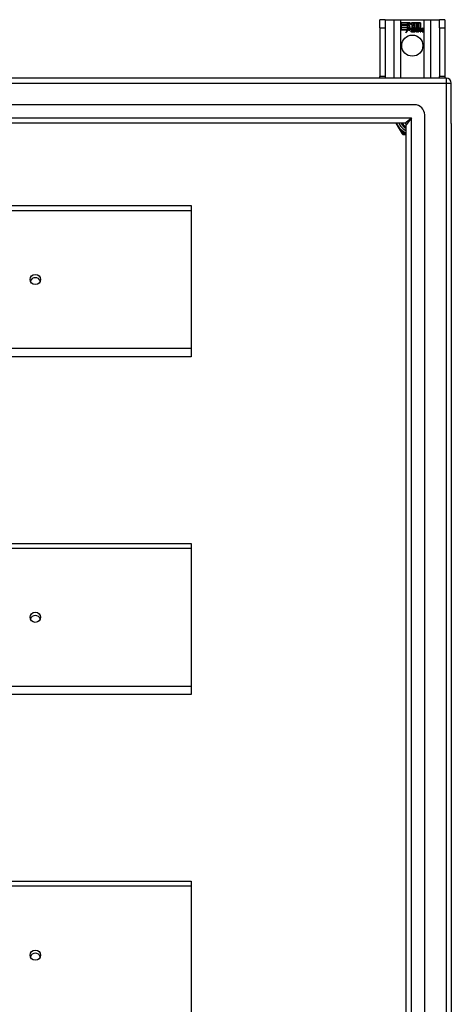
# Model space of a CAD drawing. Header units: inches. Extents: x 64.1 to 160.1, y 39 to 77.3.
# Tile 65 of 65: x 151.8 to 160.1, y 58.3 to 77.3. Entities that reach past the tile are written whole.
import ezdxf

# ---------------------------------------------------------------- set-up
doc = ezdxf.new("R2010")
doc.units = ezdxf.units.IN
doc.header["$MEASUREMENT"] = 0
doc.layers.add('Visible Edges(ANSI)', color=7, linetype='Continuous', lineweight=25)
doc.layers.add('Visible Tangent Edges(ANSI)', color=7, linetype='Continuous', lineweight=25)

msp = doc.modelspace()

# ---------------------------------------------------------------- linework, layer by layer
at = {"layer": 'Visible Edges(ANSI)'}
for p, q in [((158.802, 77.26), (158.697, 77.26)), ((158.697, 77.104), (158.697, 77.26)), ((158.802, 77.26), (158.802, 77.104)), ((158.802, 77.26), (158.966, 77.26)), ((158.966, 77.26), (159.101, 77.26)), ((159.101, 77.26), (159.543, 77.26)), ((159.106, 77.198), (159.273, 77.198)), ((159.106, 77.158), (159.106, 77.198)), ((159.106, 77.197), (159.106, 77.158)), ((159.272, 77.197), (159.106, 77.197)), ((159.106, 77.158), (159.228, 77.158)), ((159.229, 77.158), (159.106, 77.158)), ((159.106, 77.152), (159.106, 77.113)), ((159.228, 77.152), (159.106, 77.152)), ((159.106, 77.112), (159.106, 77.152)), ((159.106, 77.152), (159.229, 77.152)), ((159.106, 77.113), (159.228, 77.113)), ((159.229, 77.112), (159.106, 77.112)), ((159.228, 77.158), (159.228, 77.193)), ((159.228, 77.193), (159.233, 77.193)), ((159.228, 77.113), (159.228, 77.152)), ((159.229, 77.192), (159.229, 77.158)), ((159.232, 77.192), (159.229, 77.192)), ((159.229, 77.152), (159.229, 77.112)), ((159.275, 77.13), (159.232, 77.192)), ((159.233, 77.193), (159.276, 77.13)), ((159.276, 77.13), (159.25, 77.093)), ((159.251, 77.095), (159.275, 77.13)), ((159.295, 77.164), (159.272, 77.197)), ((159.273, 77.198), (159.295, 77.165)), ((159.295, 77.165), (159.312, 77.198)), ((159.313, 77.197), (159.295, 77.164)), ((159.312, 77.198), (159.396, 77.198)), ((159.312, 77.135), (159.355, 77.193)), ((159.337, 77.099), (159.312, 77.135)), ((159.395, 77.197), (159.313, 77.197)), ((159.355, 77.192), (159.313, 77.135)), ((159.313, 77.135), (159.338, 77.098)), ((159.355, 77.193), (159.359, 77.193)), ((159.358, 77.192), (159.355, 77.192)), ((159.358, 77.097), (159.358, 77.192)), ((159.359, 77.193), (159.359, 77.097)), ((159.395, 77.078), (159.395, 77.197)), ((159.396, 77.198), (159.396, 77.075)), ((159.401, 77.084), (159.401, 77.198)), ((159.401, 77.198), (159.438, 77.198)), ((159.402, 77.197), (159.402, 77.086)), ((159.437, 77.197), (159.402, 77.197)), ((159.437, 77.097), (159.437, 77.197)), ((159.438, 77.198), (159.438, 77.097)), ((159.443, 77.097), (159.443, 77.198)), ((159.443, 77.198), (159.481, 77.198)), ((159.444, 77.197), (159.444, 77.097)), ((159.48, 77.197), (159.444, 77.197)), ((159.48, 77.099), (159.48, 77.197)), ((159.481, 77.198), (159.481, 77.098)), ((159.543, 77.26), (159.678, 77.26)), ((159.678, 77.26), (159.842, 77.26)), ((159.842, 77.104), (159.842, 77.26)), ((159.947, 77.26), (159.842, 77.26)), ((159.947, 77.26), (159.947, 77.104)), ((158.697, 77.104), (158.697, 76.166)), ((158.802, 77.104), (158.802, 76.166)), ((159.106, 77.107), (159.229, 77.107)), ((159.106, 77.066), (159.106, 77.107)), ((159.228, 77.106), (159.106, 77.106)), ((159.106, 77.106), (159.106, 77.067)), ((159.106, 77.067), (159.228, 77.067)), ((159.227, 77.066), (159.106, 77.066)), ((159.196, 77.007), (159.227, 77.066)), ((159.251, 77.065), (159.196, 77.007)), ((159.228, 77.067), (159.199, 77.011)), ((159.199, 77.011), (159.251, 77.066)), ((159.228, 77.071), (159.228, 77.106)), ((159.23, 77.071), (159.228, 77.071)), ((159.229, 77.107), (159.229, 77.072)), ((159.229, 77.072), (159.23, 77.072)), ((159.23, 77.072), (159.248, 77.107)), ((159.248, 77.105), (159.23, 77.071)), ((159.248, 77.107), (159.251, 77.095)), ((159.25, 77.093), (159.248, 77.105)), ((159.251, 77.066), (159.254, 77.049)), ((159.253, 77.047), (159.251, 77.065)), ((159.292, 77.102), (159.253, 77.047)), ((159.254, 77.049), (159.292, 77.103)), ((159.292, 77.103), (159.301, 77.089)), ((159.301, 77.087), (159.292, 77.102)), ((159.305, 77.055), (159.351, 77.055)), ((159.351, 77.054), (159.305, 77.054)), ((159.338, 77.065), (159.306, 77.065)), ((159.307, 77.066), (159.337, 77.066)), ((159.342, 77.029), (159.342, 77.038)), ((159.343, 77.039), (159.343, 77.028)), ((159.35, 77.025), (159.38, 77.06)), ((159.37, 77.025), (159.35, 77.025)), ((159.381, 77.06), (159.351, 77.026)), ((159.351, 77.026), (159.37, 77.026)), ((159.386, 77.097), (159.358, 77.097)), ((159.359, 77.097), (159.387, 77.097)), ((159.38, 77.06), (159.363, 77.093)), ((159.363, 77.093), (159.383, 77.093)), ((159.364, 77.092), (159.381, 77.06)), ((159.383, 77.092), (159.364, 77.092)), ((159.37, 77.026), (159.386, 77.05)), ((159.387, 77.049), (159.37, 77.025)), ((159.383, 77.093), (159.393, 77.07)), ((159.393, 77.069), (159.383, 77.092)), ((159.396, 77.075), (159.386, 77.097)), ((159.386, 77.05), (159.39, 77.05)), ((159.387, 77.097), (159.395, 77.078)), ((159.39, 77.049), (159.387, 77.049)), ((159.39, 77.05), (159.4, 77.026)), ((159.399, 77.025), (159.39, 77.049)), ((159.393, 77.07), (159.396, 77.07)), ((159.396, 77.069), (159.393, 77.069)), ((159.396, 77.07), (159.412, 77.093)), ((159.413, 77.092), (159.396, 77.069)), ((159.419, 77.025), (159.399, 77.025)), ((159.4, 77.026), (159.418, 77.026)), ((159.41, 77.097), (159.401, 77.084)), ((159.402, 77.086), (159.41, 77.097)), ((159.402, 77.06), (159.431, 77.092)), ((159.418, 77.026), (159.402, 77.06)), ((159.433, 77.093), (159.403, 77.06)), ((159.403, 77.06), (159.419, 77.025)), ((159.41, 77.097), (159.437, 77.097)), ((159.438, 77.097), (159.41, 77.097)), ((159.412, 77.093), (159.433, 77.093)), ((159.431, 77.092), (159.413, 77.092)), ((159.428, 77.025), (159.44, 77.093)), ((159.445, 77.025), (159.428, 77.025)), ((159.441, 77.092), (159.429, 77.026)), ((159.429, 77.026), (159.444, 77.026)), ((159.44, 77.093), (159.454, 77.093)), ((159.453, 77.092), (159.441, 77.092)), ((159.459, 77.097), (159.443, 77.097)), ((159.444, 77.097), (159.46, 77.097)), ((159.444, 77.026), (159.449, 77.053)), ((159.45, 77.053), (159.445, 77.025)), ((159.452, 77.08), (159.453, 77.092)), ((159.457, 77.08), (159.452, 77.08)), ((159.454, 77.093), (159.453, 77.081)), ((159.453, 77.081), (159.457, 77.081)), ((159.458, 77.089), (159.459, 77.097)), ((159.46, 77.097), (159.459, 77.091)), ((159.47, 77.025), (159.478, 77.068)), ((159.487, 77.025), (159.47, 77.025)), ((159.479, 77.068), (159.471, 77.026)), ((159.471, 77.026), (159.486, 77.026)), ((159.486, 77.026), (159.491, 77.053)), ((159.492, 77.053), (159.487, 77.025)), ((159.512, 77.025), (159.52, 77.068)), ((159.529, 77.025), (159.512, 77.025)), ((159.521, 77.068), (159.513, 77.026)), ((159.513, 77.026), (159.528, 77.026)), ((159.528, 77.026), (159.537, 77.068)), ((159.537, 77.068), (159.529, 77.025)), ((159.842, 77.104), (159.842, 76.166)), ((159.947, 77.104), (159.947, 76.166)), ((158.697, 76.135), (158.697, 76.166)), ((158.802, 76.166), (158.802, 76.135)), ((159.842, 76.135), (159.842, 76.166)), ((159.947, 76.166), (159.947, 76.135)), ((159.973, 76.135), (112.171, 76.135)), ((160.072, 75.261), (160.072, 76.036)), ((159.363, 75.623), (112.78, 75.623)), ((159.56, 40.843), (159.56, 75.426)), ((159.175, 75.269), (112.969, 75.269)), ((159.005, 75.269), (159.106, 75.094)), ((159.206, 41.032), (159.206, 75.238)), ((160.072, 75.261), (160.072, 41.009)), ((159.106, 75.094), (159.124, 75.062)), ((159.141, 75.052), (159.178, 75.052)), ((159.178, 75.052), (159.206, 75.052)), ((112.938, 73.683), (155.072, 73.683)), ((155.072, 73.683), (155.072, 73.59)), ((155.072, 73.59), (155.072, 70.931)), ((155.072, 70.931), (155.072, 70.774)), ((155.072, 70.774), (112.938, 70.774)), ((112.938, 67.183), (155.072, 67.183)), ((155.072, 67.183), (155.072, 67.09)), ((155.072, 67.09), (155.072, 64.431)), ((155.072, 64.431), (155.072, 64.274)), ((155.072, 64.274), (112.938, 64.274)), ((112.938, 60.683), (155.072, 60.683)), ((155.072, 60.683), (155.072, 60.59)), ((155.072, 60.59), (155.072, 57.931))]:
    msp.add_line(p, q, dxfattribs=at)
msp.add_circle((159.322, 76.76), 0.203, dxfattribs=at)
for centre, radius, start, end in [((159.338, 77.048), 0.0498, 134.1684, 176.5646), ((159.313, 77.05), 0.0247, 176.5646, 261.5605), ((159.338, 77.048), 0.049, 134.1684, 176.5646), ((159.313, 77.05), 0.0239, 176.5646, 261.5605), ((159.329, 77.057), 0.042, 79.6582, 131.9139), ((159.329, 77.057), 0.0412, 77.079, 133.1785), ((159.329, 77.057), 0.0374, 80.4085, 134.1684), ((159.329, 77.057), 0.0366, 80.3604, 134.1684), ((159.317, 77.051), 0.0127, 160.9907, 244.6784), ((159.317, 77.051), 0.012, 163.5261, 244.6784), ((159.328, 77.063), 0.0217, 109.3797, 175.226), ((159.328, 77.063), 0.021, 109.3797, 172.9975), ((159.32, 77.101), 0.0751, 261.5605, 286.9141), ((159.32, 77.101), 0.0759, 261.5605, 287.3343), ((159.328, 77.075), 0.0391, 244.6784, 290.9242), ((159.328, 77.075), 0.0384, 244.6784, 292.5609), ((159.326, 77.07), 0.0137, 51.1652, 109.3797), ((159.326, 77.07), 0.0144, 51.1652, 109.3797), ((159.327, 77.071), 0.0119, 331.4547, 51.1652), ((159.334, 77.075), 0.019, 23.8445, 85.0802), ((159.334, 77.075), 0.0183, 23.8445, 85.1757), ((159.327, 77.071), 0.0127, 329.421, 51.1652), ((159.319, 77.069), 0.0345, 336.9643, 23.8445), ((159.319, 77.069), 0.0353, 336.1555, 23.8445), ((159.507, 77.043), 0.0589, 147.5992, 170), ((159.507, 77.043), 0.0581, 147.5992, 170), ((159.482, 77.065), 0.03, 89.4776, 147.4114), ((159.482, 77.065), 0.0293, 89.4776, 148.2123), ((159.471, 77.066), 0.0165, 96.03, 147.5992), ((159.48, 77.068), 0.03, 88.7952, 136.5849), ((159.471, 77.066), 0.0157, 96.03, 147.5992), ((159.48, 77.068), 0.0307, 90.2222, 132.7339), ((159.47, 77.074), 0.00825, 23.5571, 96.03), ((159.47, 77.074), 0.0075, 23.5571, 96.03), ((159.463, 77.071), 0.0154, 350, 23.5571), ((159.463, 77.071), 0.0161, 350, 23.5571), ((159.482, 77.082), 0.0127, 16.9928, 89.4776), ((159.482, 77.082), 0.0119, 16.9928, 89.4776), ((159.549, 77.044), 0.0589, 148.5524, 170.8204), ((159.549, 77.044), 0.0581, 148.5584, 170.8257), ((159.46, 77.075), 0.0353, 357.7769, 16.9928), ((159.46, 77.075), 0.036, 3.6169, 16.9928), ((159.524, 77.064), 0.0299, 89.6788, 160.8136), ((159.524, 77.064), 0.0307, 89.6788, 153.9508), ((159.513, 77.066), 0.0165, 96.1027, 147.6301), ((159.513, 77.066), 0.0157, 96.1027, 147.6083), ((159.512, 77.074), 0.00825, 23.5487, 96.1027), ((159.512, 77.074), 0.0075, 23.5487, 96.1027), ((159.505, 77.071), 0.0154, 349.9922, 23.5487), ((159.505, 77.071), 0.0161, 350.0076, 23.5487), ((159.524, 77.082), 0.0131, 18.4748, 89.6788), ((159.524, 77.082), 0.0124, 18.4748, 89.6788), ((159.502, 77.075), 0.0353, 349, 18.4748), ((159.502, 77.075), 0.036, 349, 18.4748), ((159.973, 76.036), 0.099, 0, 90), ((159.363, 75.426), 0.197, 0, 90), ((159.322, 75.385), 0.325, 200.9514, 249.0486), ((159.322, 75.385), 0.226, 210.8668, 239.1332), ((159.175, 75.238), 0.031, 0, 90), ((159.141, 75.072), 0.0197, 210, 270)]:
    msp.add_arc(centre, radius, start, end, dxfattribs=at)
for centre in [(152.072, 72.26), (152.072, 65.76), (152.072, 59.26)]:
    msp.add_ellipse(centre, major_axis=(-0.101, 0), ratio=0.966998, dxfattribs=at)
for centre in [(152.072, 72.197), (152.072, 65.697), (152.072, 59.197)]:
    msp.add_ellipse(centre, major_axis=(0.101, 0), ratio=0.966998, start_param=0.333879, end_param=2.807714, dxfattribs=at)
at = {"layer": 'Visible Tangent Edges(ANSI)'}
for p, q in [((158.966, 77.26), (158.966, 76.135)), ((159.101, 76.135), (159.101, 77.26)), ((159.543, 77.26), (159.543, 76.135)), ((159.678, 76.135), (159.678, 77.26)), ((158.697, 77.104), (158.802, 77.104)), ((159.842, 77.104), (159.947, 77.104)), ((158.802, 76.166), (158.697, 76.166)), ((159.947, 76.166), (159.842, 76.166)), ((112.171, 76.036), (159.973, 76.036)), ((159.973, 76.135), (159.973, 76.036)), ((159.973, 76.036), (159.973, 40.234)), ((159.973, 76.036), (160.072, 76.036)), ((112.839, 75.368), (159.305, 75.368)), ((159.175, 75.269), (159.305, 75.368)), ((159.305, 75.368), (159.206, 75.238)), ((159.305, 40.902), (159.305, 75.368)), ((159.106, 75.094), (159.123, 75.104)), ((159.141, 75.072), (159.123, 75.104)), ((159.141, 75.072), (159.124, 75.062)), ((159.141, 75.052), (159.141, 75.072)), ((159.178, 75.072), (159.141, 75.072)), ((159.178, 75.052), (159.178, 75.072)), ((112.938, 73.59), (155.072, 73.59)), ((155.072, 70.931), (112.938, 70.931)), ((112.938, 67.09), (155.072, 67.09)), ((155.072, 64.431), (112.938, 64.431)), ((112.938, 60.59), (155.072, 60.59))]:
    msp.add_line(p, q, dxfattribs=at)
at = {"layer": 'Visible Tangent Edges(ANSI)', "flags": 128}
for points in [[(159.123, 75.104), (159.118, 75.109), (159.112, 75.115), (159.107, 75.121), (159.102, 75.127), (159.097, 75.133), (159.092, 75.14), (159.087, 75.146), (159.082, 75.153), (159.077, 75.159), (159.072, 75.166), (159.067, 75.173), (159.063, 75.18), (159.058, 75.187), (159.053, 75.194), (159.049, 75.201), (159.044, 75.208), (159.04, 75.216), (159.035, 75.223), (159.031, 75.231), (159.027, 75.238), (159.023, 75.246), (159.019, 75.253), (159.016, 75.261), (159.012, 75.269)], [(159.206, 75.066), (159.204, 75.067), (159.203, 75.067), (159.202, 75.067), (159.201, 75.067), (159.2, 75.067), (159.199, 75.068), (159.197, 75.068), (159.196, 75.068), (159.195, 75.068), (159.194, 75.068), (159.193, 75.069), (159.192, 75.069), (159.19, 75.069), (159.189, 75.069), (159.188, 75.07), (159.187, 75.07), (159.186, 75.07), (159.185, 75.07), (159.184, 75.071), (159.182, 75.071), (159.181, 75.071), (159.18, 75.071), (159.179, 75.071), (159.178, 75.072)]]:
    msp.add_lwpolyline(points, dxfattribs=at)
at = {"layer": 'Visible Tangent Edges(ANSI)'}
for radius, start, end in [(0.285, 204.01, 245.99), (0.246, 208.1642, 241.8358), (0.344, 234.6913, 245.3087)]:
    msp.add_arc((159.322, 75.385), radius, start, end, dxfattribs=at)

doc.saveas('drawing.dxf')
